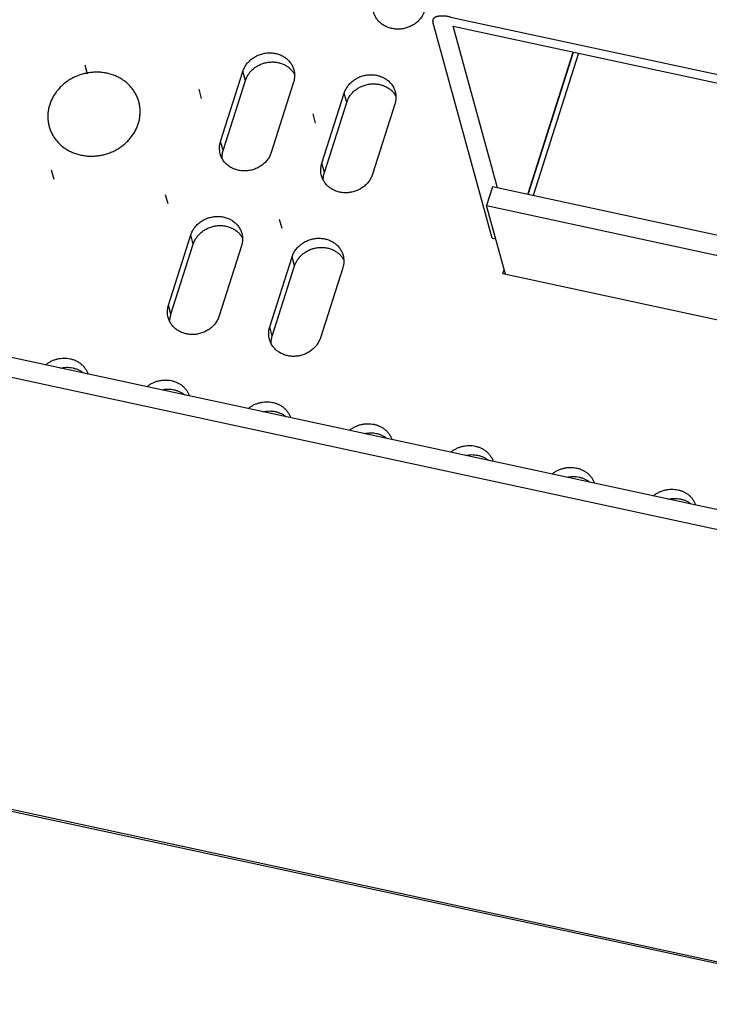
# Model space of a CAD drawing. Header units: millimetres. Extents: x 508 to 1261, y -60 to 468.
# Tile 37 of 49: x 1084 to 1110, y 31 to 68. Entities that reach past the tile are written whole.
import ezdxf

# ---------------------------------------------------------------- set-up
doc = ezdxf.new("R2010")
doc.units = ezdxf.units.MM
doc.header["$LTSCALE"] = 16.335
doc.layers.get('0').update_dxf_attribs({"linetype": 'CONTINUOUS'})
for name, color, linetype in [('AXIS', 7, 'CONTINUOUS'), ('CHAMFER', 7, 'CONTINUOUS'), ('ROUNDS', 7, 'CONTINUOUS')]:
    doc.layers.add(name, color=color, linetype=linetype)
doc.styles.get("Standard").update_dxf_attribs({"font": 'txt', "width": 0.85})
doc.dimstyles.get("Standard").update_dxf_attribs({"dimtxt": 3.5, "dimasz": 3.5, "dimexe": 1.5, "dimexo": 1, "dimtad": 1, "dimtxsty": 'Standard', "dimblk": '_FILLED', "dimblk1": '_FILLED', "dimblk2": '_FILLED', "dimcen": 0.09, "dimazin": 2, "dimtol": 1, "dimtp": 0.01, "dimtm": 0.01, "dimtfac": 1, "dimtofl": 0, "dimtmove": 0, "dimatfit": 3, "dimldrblk": '_FILLED', "dimfxl": 1, "dimtolj": 1, "dimarcsym": 0})

# ---------------------------------------------------------------- blocks, each defined once
blk = doc.blocks.new('_FILLED')
at = {"color": 0, "linetype": 'ByBlock'}
blk.add_solid([(0, 0), (-1, 0.214), (-1, -0.214)], dxfattribs=at)

msp = doc.modelspace()

# ---------------------------------------------------------------- linework, layer by layer
at = {"color": 7, "linetype": 'Continuous'}
for p, q in [((1100.43008, 68.55757), (1117.16827, 64.94745)), ((1101.99297, 60.23725), (1099.76209, 68.37828)), ((1100.52426, 68.21389), (1117.07187, 64.64487)), ((1102.1918, 62.12863), (1100.52426, 68.21389)), ((1113.04878, 49.46049), (1031.11562, 67.132)), ((1103.33175, 61.88276), (1105.0386, 67.24023)), ((1103.34367, 61.88019), (1105.05052, 67.23766)), ((1105.24109, 67.19655), (1103.53425, 61.83908)), ((1112.82467, 48.75703), (1030.8915, 66.42853)), ((1091.77706, 63.87448), (1092.6175, 66.51246)), ((1092.71168, 66.16877), (1092.6175, 66.51246)), ((1091.87124, 63.53079), (1092.71168, 66.16877)), ((1094.52293, 66.10149), (1093.68249, 63.46351)), ((1095.58791, 63.05254), (1096.42835, 65.69053)), ((1096.52253, 65.34684), (1096.42835, 65.69053)), ((1095.68209, 62.70886), (1096.52253, 65.34684)), ((1098.33377, 65.27956), (1097.49333, 62.64158)), ((1091.87124, 63.53079), (1091.77706, 63.87448)), ((1095.68209, 62.70886), (1095.58791, 63.05254)), ((1102.00959, 62.16792), (1101.78548, 61.46446)), ((1115.36502, 59.2874), (1102.00959, 62.16792)), ((1101.78548, 61.46446), (1115.1409, 58.58394)), ((1102.49182, 58.88683), (1101.78548, 61.46446)), ((1089.81603, 57.71919), (1090.65648, 60.35717)), ((1090.75066, 60.01348), (1090.65648, 60.35717)), ((1101.99297, 60.23725), (1102.12986, 60.20772)), ((1089.91021, 57.3755), (1090.75066, 60.01348)), ((1092.5619, 59.9462), (1091.72146, 57.30822)), ((1093.62688, 56.89726), (1094.46732, 59.53524)), ((1094.5615, 59.19155), (1094.46732, 59.53524)), ((1093.72106, 56.55357), (1094.5615, 59.19155)), ((1096.37274, 59.12427), (1095.5323, 56.48629)), ((1102.39655, 58.90738), (1102.44474, 59.05864)), ((1102.39655, 58.90738), (1114.41791, 56.31459)), ((1089.91021, 57.3755), (1089.81603, 57.71919)), ((1093.72106, 56.55357), (1093.62688, 56.89726))]:
    msp.add_line(p, q, dxfattribs=at)
for points, knots in [([(1099.45436, 68.79687), (1099.4467, 68.77282), (1099.42921, 68.72516), (1099.39692, 68.65584), (1099.35865, 68.58883), (1099.31466, 68.5246), (1099.26525, 68.46356), (1099.19237, 68.38673), (1099.08937, 68.30079), (1098.97403, 68.23089), (1098.87575, 68.1853), (1098.77392, 68.14685), (1098.64181, 68.11293), (1098.47968, 68.09586), (1098.31807, 68.10281), (1098.18682, 68.12864), (1098.08636, 68.16099), (1098.01403, 68.19079), (1097.94494, 68.226), (1097.87956, 68.26641), (1097.81833, 68.31173), (1097.76165, 68.36167), (1097.7099, 68.41589), (1097.66344, 68.47404), (1097.62258, 68.53573), (1097.58759, 68.60054), (1097.55871, 68.66803), (1097.54365, 68.71455), (1097.5372, 68.73806)], [0, 0, 0, 0, 0.03026655, 0.0607996, 0.09160915, 0.12269767, 0.15406025, 0.18568487, 0.24959325, 0.3142545, 0.34680148, 0.37942442, 0.44468412, 0.50973449, 0.57425149, 0.63796038, 0.66947063, 0.70071266, 0.73167755, 0.76236364, 0.79277674, 0.82293019, 0.85284471, 0.88254793, 0.91207377, 0.94146154, 0.97075478, 1, 1, 1, 1]), ([(1100.43008, 68.55757), (1100.38888, 68.56646), (1100.32746, 68.57763), (1100.24622, 68.58777), (1100.18804, 68.59271), (1100.13216, 68.59508), (1100.07895, 68.59485), (1100.02879, 68.59202), (1099.982, 68.58662), (1099.9389, 68.57868), (1099.89978, 68.56825), (1099.86487, 68.55539), (1099.83441, 68.54016), (1099.8086, 68.52264), (1099.79083, 68.50587), (1099.77937, 68.49148), (1099.77221, 68.48038), (1099.76634, 68.46882), (1099.7633, 68.4608), (1099.76201, 68.45674)], [0, 0, 0, 0, 0.17581868, 0.26014396, 0.34145355, 0.41932639, 0.49338403, 0.56329967, 0.62880926, 0.68972571, 0.74595764, 0.79753469, 0.8446415, 0.88766119, 0.92722399, 0.94600495, 0.96428861, 0.98223112, 1, 1, 1, 1]), ([(1099.76201, 68.45674), (1099.76009, 68.45073), (1099.75719, 68.43825), (1099.75581, 68.41878), (1099.75735, 68.39858), (1099.76022, 68.38508), (1099.76209, 68.37828)], [0, 0, 0, 0, 0.2379547, 0.48094062, 0.73361683, 1, 1, 1, 1]), ([(1092.6175, 66.51246), (1092.62516, 66.5365), (1092.64265, 66.58417), (1092.67495, 66.65349), (1092.71322, 66.72049), (1092.7572, 66.78472), (1092.80661, 66.84576), (1092.8795, 66.92259), (1092.98249, 67.00853), (1093.09783, 67.07843), (1093.19612, 67.12403), (1093.29794, 67.16247), (1093.43005, 67.19639), (1093.59218, 67.21347), (1093.75379, 67.20651), (1093.88504, 67.18068), (1093.9855, 67.14833), (1094.05784, 67.11853), (1094.12692, 67.08332), (1094.1923, 67.04292), (1094.25354, 66.9976), (1094.31022, 66.94766), (1094.36196, 66.89343), (1094.40842, 66.83528), (1094.44928, 66.7736), (1094.48427, 66.70879), (1094.51315, 66.64129), (1094.52821, 66.59478), (1094.53466, 66.57126)], [0, 0, 0, 0, 0.03026655, 0.0607996, 0.09160915, 0.12269767, 0.15406025, 0.18568487, 0.24959325, 0.3142545, 0.34680148, 0.37942442, 0.44468412, 0.50973449, 0.57425149, 0.63796038, 0.66947063, 0.70071266, 0.73167755, 0.76236364, 0.79277674, 0.82293019, 0.85284471, 0.88254793, 0.91207377, 0.94146154, 0.97075478, 1, 1, 1, 1]), ([(1092.71168, 66.16877), (1092.71876, 66.19097), (1092.73474, 66.235), (1092.76391, 66.29922), (1092.7982, 66.36152), (1092.85068, 66.44185), (1092.92818, 66.53568), (1093.03742, 66.6347), (1093.16082, 66.71849), (1093.29558, 66.78515), (1093.43868, 66.8332), (1093.58688, 66.86157), (1093.73685, 66.86961), (1093.86092, 66.85917), (1093.95771, 66.84058), (1094.05163, 66.8155), (1094.16396, 66.77207), (1094.26777, 66.71285), (1094.34358, 66.65703), (1094.39637, 66.61136), (1094.445, 66.562), (1094.48919, 66.50923), (1094.52868, 66.45334), (1094.55178, 66.41413), (1094.56245, 66.39413)], [0, 0, 0, 0, 0.03010276, 0.06044941, 0.09104915, 0.12190531, 0.18432945, 0.24767948, 0.31179087, 0.37643709, 0.44134925, 0.50623777, 0.5708149, 0.63481718, 0.66655225, 0.69806702, 0.76033118, 0.82157754, 0.85184405, 0.88187093, 0.91167509, 0.94127894, 0.97070994, 1, 1, 1, 1]), ([(1094.53466, 66.57126), (1094.54504, 66.53337), (1094.56027, 66.4558), (1094.56587, 66.33703), (1094.55419, 66.21779), (1094.53513, 66.1398), (1094.52293, 66.10149)], [0, 0, 0, 0, 0.24751573, 0.49607471, 0.74663599, 1, 1, 1, 1]), ([(1096.42835, 65.69053), (1096.43601, 65.71457), (1096.45349, 65.76224), (1096.48579, 65.83156), (1096.52406, 65.89856), (1096.56805, 65.96279), (1096.61745, 66.02383), (1096.69034, 66.10066), (1096.79333, 66.1866), (1096.90868, 66.2565), (1097.00696, 66.3021), (1097.10879, 66.34054), (1097.24089, 66.37446), (1097.40303, 66.39154), (1097.56463, 66.38458), (1097.69589, 66.35875), (1097.79635, 66.3264), (1097.86868, 66.2966), (1097.93777, 66.26139), (1098.00315, 66.22099), (1098.06438, 66.17566), (1098.12106, 66.12573), (1098.1728, 66.0715), (1098.21926, 66.01335), (1098.26013, 65.95167), (1098.29512, 65.88686), (1098.324, 65.81936), (1098.33906, 65.77285), (1098.3455, 65.74933)], [0, 0, 0, 0, 0.03026655, 0.0607996, 0.09160915, 0.12269767, 0.15406025, 0.18568487, 0.24959325, 0.3142545, 0.34680148, 0.37942442, 0.44468412, 0.50973449, 0.57425149, 0.63796038, 0.66947063, 0.70071266, 0.73167755, 0.76236364, 0.79277674, 0.82293019, 0.85284471, 0.88254793, 0.91207377, 0.94146154, 0.97075478, 1, 1, 1, 1]), ([(1096.52253, 65.34684), (1096.5296, 65.36904), (1096.54558, 65.41307), (1096.57475, 65.47729), (1096.60905, 65.53959), (1096.66152, 65.61992), (1096.73903, 65.71375), (1096.84826, 65.81277), (1096.97166, 65.89656), (1097.10643, 65.96322), (1097.24952, 66.01127), (1097.39773, 66.03964), (1097.5477, 66.04768), (1097.67177, 66.03724), (1097.76856, 66.01865), (1097.86248, 65.99357), (1097.97481, 65.95014), (1098.07861, 65.89092), (1098.15442, 65.8351), (1098.20722, 65.78943), (1098.25585, 65.74007), (1098.30003, 65.6873), (1098.33952, 65.63141), (1098.36262, 65.5922), (1098.3733, 65.5722)], [0, 0, 0, 0, 0.03010276, 0.06044941, 0.09104915, 0.12190531, 0.18432945, 0.24767948, 0.31179087, 0.37643709, 0.44134925, 0.50623777, 0.5708149, 0.63481718, 0.66655225, 0.69806702, 0.76033118, 0.82157754, 0.85184405, 0.88187093, 0.91167509, 0.94127894, 0.97070994, 1, 1, 1, 1]), ([(1098.3455, 65.74933), (1098.35589, 65.71144), (1098.37112, 65.63386), (1098.37671, 65.5151), (1098.36504, 65.39586), (1098.34598, 65.31787), (1098.33377, 65.27956)], [0, 0, 0, 0, 0.24751573, 0.49607471, 0.74663599, 1, 1, 1, 1]), ([(1091.76533, 63.40471), (1091.75495, 63.44259), (1091.73972, 63.52017), (1091.73412, 63.63893), (1091.7458, 63.75818), (1091.76486, 63.83616), (1091.77706, 63.87448)], [0, 0, 0, 0, 0.24751573, 0.49607471, 0.74663599, 1, 1, 1, 1]), ([(1093.68249, 63.46351), (1093.67482, 63.43946), (1093.65734, 63.3918), (1093.62504, 63.32248), (1093.58677, 63.25548), (1093.54279, 63.19124), (1093.49338, 63.1302), (1093.42049, 63.05337), (1093.3175, 62.96744), (1093.20216, 62.89754), (1093.10387, 62.85194), (1093.00205, 62.81349), (1092.86994, 62.77958), (1092.7078, 62.7625), (1092.5462, 62.76945), (1092.41495, 62.79528), (1092.31449, 62.82763), (1092.24215, 62.85743), (1092.17307, 62.89265), (1092.10769, 62.93305), (1092.04645, 62.97837), (1091.98977, 63.02831), (1091.93803, 63.08253), (1091.89157, 63.14068), (1091.85071, 63.20237), (1091.81572, 63.26718), (1091.78684, 63.33467), (1091.77177, 63.38119), (1091.76533, 63.40471)], [0, 0, 0, 0, 0.03026655, 0.0607996, 0.09160915, 0.12269767, 0.15406025, 0.18568487, 0.24959325, 0.3142545, 0.34680148, 0.37942442, 0.44468412, 0.50973449, 0.57425149, 0.63796038, 0.66947063, 0.70071266, 0.73167755, 0.76236364, 0.79277674, 0.82293019, 0.85284471, 0.88254793, 0.91207377, 0.94146154, 0.97075478, 1, 1, 1, 1]), ([(1091.83171, 63.23816), (1091.83062, 63.26264), (1091.83066, 63.31185), (1091.83733, 63.38558), (1091.85057, 63.45889), (1091.86366, 63.50699), (1091.87124, 63.53079)], [0, 0, 0, 0, 0.24773272, 0.49677829, 0.74744691, 1, 1, 1, 1]), ([(1095.57617, 62.58278), (1095.56579, 62.62066), (1095.55056, 62.69824), (1095.54496, 62.817), (1095.55664, 62.93625), (1095.5757, 63.01423), (1095.58791, 63.05254)], [0, 0, 0, 0, 0.24751573, 0.49607471, 0.74663599, 1, 1, 1, 1]), ([(1097.49333, 62.64158), (1097.48567, 62.61753), (1097.46819, 62.56987), (1097.43589, 62.50055), (1097.39762, 62.43355), (1097.35363, 62.36931), (1097.30423, 62.30827), (1097.23134, 62.23144), (1097.12835, 62.1455), (1097.013, 62.07561), (1096.91472, 62.03001), (1096.81289, 61.99156), (1096.68079, 61.95765), (1096.51865, 61.94057), (1096.35705, 61.94752), (1096.22579, 61.97335), (1096.12533, 62.0057), (1096.053, 62.0355), (1095.98391, 62.07072), (1095.91853, 62.11112), (1095.8573, 62.15644), (1095.80062, 62.20638), (1095.74887, 62.2606), (1095.70241, 62.31875), (1095.66155, 62.38044), (1095.62656, 62.44525), (1095.59768, 62.51274), (1095.58262, 62.55926), (1095.57617, 62.58278)], [0, 0, 0, 0, 0.03026655, 0.0607996, 0.09160915, 0.12269767, 0.15406025, 0.18568487, 0.24959325, 0.3142545, 0.34680148, 0.37942442, 0.44468412, 0.50973449, 0.57425149, 0.63796038, 0.66947063, 0.70071266, 0.73167755, 0.76236364, 0.79277674, 0.82293019, 0.85284471, 0.88254793, 0.91207377, 0.94146154, 0.97075478, 1, 1, 1, 1]), ([(1095.64256, 62.41623), (1095.64147, 62.44071), (1095.64151, 62.48992), (1095.64818, 62.56364), (1095.66141, 62.63696), (1095.6745, 62.68506), (1095.68209, 62.70886)], [0, 0, 0, 0, 0.24773272, 0.49677829, 0.74744691, 1, 1, 1, 1]), ([(1090.65648, 60.35717), (1090.66414, 60.38121), (1090.68162, 60.42888), (1090.71392, 60.4982), (1090.75219, 60.5652), (1090.79617, 60.62943), (1090.84558, 60.69047), (1090.91847, 60.76731), (1091.02146, 60.85324), (1091.13681, 60.92314), (1091.23509, 60.96874), (1091.33692, 61.00718), (1091.46902, 61.0411), (1091.63116, 61.05818), (1091.79276, 61.05123), (1091.92401, 61.0254), (1092.02447, 60.99304), (1092.09681, 60.96325), (1092.16589, 60.92803), (1092.23127, 60.88763), (1092.29251, 60.84231), (1092.34919, 60.79237), (1092.40093, 60.73814), (1092.44739, 60.68), (1092.48825, 60.61831), (1092.52324, 60.5535), (1092.55213, 60.486), (1092.56719, 60.43949), (1092.57363, 60.41597)], [0, 0, 0, 0, 0.03026655, 0.0607996, 0.09160915, 0.12269767, 0.15406025, 0.18568487, 0.24959325, 0.3142545, 0.34680148, 0.37942442, 0.44468412, 0.50973449, 0.57425149, 0.63796038, 0.66947063, 0.70071266, 0.73167755, 0.76236364, 0.79277674, 0.82293019, 0.85284471, 0.88254793, 0.91207377, 0.94146154, 0.97075478, 1, 1, 1, 1]), ([(1090.75066, 60.01348), (1090.75773, 60.03568), (1090.77371, 60.07971), (1090.80288, 60.14393), (1090.83717, 60.20624), (1090.88965, 60.28657), (1090.96716, 60.38039), (1091.07639, 60.47941), (1091.19979, 60.5632), (1091.33456, 60.62986), (1091.47765, 60.67792), (1091.62585, 60.70628), (1091.77582, 60.71432), (1091.89989, 60.70388), (1091.99668, 60.68529), (1092.0906, 60.66021), (1092.20293, 60.61678), (1092.30674, 60.55756), (1092.38255, 60.50174), (1092.43534, 60.45608), (1092.48397, 60.40672), (1092.52816, 60.35394), (1092.56765, 60.29805), (1092.59075, 60.25884), (1092.60143, 60.23885)], [0, 0, 0, 0, 0.03010276, 0.06044941, 0.09104915, 0.12190531, 0.18432945, 0.24767948, 0.31179087, 0.37643709, 0.44134925, 0.50623777, 0.5708149, 0.63481718, 0.66655225, 0.69806702, 0.76033118, 0.82157754, 0.85184405, 0.88187093, 0.91167509, 0.94127894, 0.97070994, 1, 1, 1, 1]), ([(1092.57363, 60.41597), (1092.58401, 60.37809), (1092.59924, 60.30051), (1092.60484, 60.18174), (1092.59316, 60.0625), (1092.5741, 59.98451), (1092.5619, 59.9462)], [0, 0, 0, 0, 0.24751573, 0.49607471, 0.74663599, 1, 1, 1, 1]), ([(1094.46732, 59.53524), (1094.47498, 59.55928), (1094.49246, 59.60695), (1094.52476, 59.67627), (1094.56303, 59.74327), (1094.60702, 59.8075), (1094.65643, 59.86854), (1094.72931, 59.94538), (1094.83231, 60.03131), (1094.94765, 60.10121), (1095.04593, 60.14681), (1095.14776, 60.18525), (1095.27986, 60.21917), (1095.442, 60.23625), (1095.6036, 60.2293), (1095.73486, 60.20347), (1095.83532, 60.17111), (1095.90765, 60.14132), (1095.97674, 60.1061), (1096.04212, 60.0657), (1096.10335, 60.02038), (1096.16003, 59.97044), (1096.21178, 59.91621), (1096.25824, 59.85806), (1096.2991, 59.79638), (1096.33409, 59.73157), (1096.36297, 59.66407), (1096.37803, 59.61756), (1096.38448, 59.59404)], [0, 0, 0, 0, 0.03026655, 0.0607996, 0.09160915, 0.12269767, 0.15406025, 0.18568487, 0.24959325, 0.3142545, 0.34680148, 0.37942442, 0.44468412, 0.50973449, 0.57425149, 0.63796038, 0.66947063, 0.70071266, 0.73167755, 0.76236364, 0.79277674, 0.82293019, 0.85284471, 0.88254793, 0.91207377, 0.94146154, 0.97075478, 1, 1, 1, 1]), ([(1094.5615, 59.19155), (1094.56857, 59.21375), (1094.58456, 59.25778), (1094.61372, 59.322), (1094.64802, 59.38431), (1094.70049, 59.46464), (1094.778, 59.55846), (1094.88724, 59.65748), (1095.01064, 59.74127), (1095.1454, 59.80793), (1095.28849, 59.85598), (1095.4367, 59.88435), (1095.58667, 59.89239), (1095.71074, 59.88195), (1095.80753, 59.86336), (1095.90145, 59.83828), (1096.01378, 59.79485), (1096.11758, 59.73563), (1096.19339, 59.67981), (1096.24619, 59.63415), (1096.29482, 59.58479), (1096.339, 59.53201), (1096.3785, 59.47612), (1096.40159, 59.43691), (1096.41227, 59.41692)], [0, 0, 0, 0, 0.03010276, 0.06044941, 0.09104915, 0.12190531, 0.18432945, 0.24767948, 0.31179087, 0.37643709, 0.44134925, 0.50623777, 0.5708149, 0.63481718, 0.66655225, 0.69806702, 0.76033118, 0.82157754, 0.85184405, 0.88187093, 0.91167509, 0.94127894, 0.97070994, 1, 1, 1, 1]), ([(1096.38448, 59.59404), (1096.39486, 59.55616), (1096.41009, 59.47858), (1096.41569, 59.35981), (1096.40401, 59.24057), (1096.38495, 59.16258), (1096.37274, 59.12427)], [0, 0, 0, 0, 0.24751573, 0.49607471, 0.74663599, 1, 1, 1, 1]), ([(1089.8043, 57.24942), (1089.79392, 57.2873), (1089.77869, 57.36488), (1089.77309, 57.48365), (1089.78477, 57.60289), (1089.80383, 57.68088), (1089.81603, 57.71919)], [0, 0, 0, 0, 0.24751573, 0.49607471, 0.74663599, 1, 1, 1, 1]), ([(1091.72146, 57.30822), (1091.7138, 57.28417), (1091.69631, 57.23651), (1091.66401, 57.16719), (1091.62574, 57.10019), (1091.58176, 57.03596), (1091.53235, 56.97491), (1091.45947, 56.89808), (1091.35647, 56.81215), (1091.24113, 56.74225), (1091.14284, 56.69665), (1091.04102, 56.6582), (1090.90891, 56.62429), (1090.74678, 56.60721), (1090.58517, 56.61416), (1090.45392, 56.63999), (1090.35346, 56.67235), (1090.28112, 56.70214), (1090.21204, 56.73736), (1090.14666, 56.77776), (1090.08542, 56.82308), (1090.02874, 56.87302), (1089.977, 56.92724), (1089.93054, 56.98539), (1089.88968, 57.04708), (1089.85469, 57.11189), (1089.82581, 57.17938), (1089.81075, 57.2259), (1089.8043, 57.24942)], [0, 0, 0, 0, 0.03026655, 0.0607996, 0.09160915, 0.12269767, 0.15406025, 0.18568487, 0.24959325, 0.3142545, 0.34680148, 0.37942442, 0.44468412, 0.50973449, 0.57425149, 0.63796038, 0.66947063, 0.70071266, 0.73167755, 0.76236364, 0.79277674, 0.82293019, 0.85284471, 0.88254793, 0.91207377, 0.94146154, 0.97075478, 1, 1, 1, 1]), ([(1089.87068, 57.08287), (1089.86959, 57.10735), (1089.86963, 57.15656), (1089.87631, 57.23029), (1089.88954, 57.3036), (1089.90263, 57.3517), (1089.91021, 57.3755)], [0, 0, 0, 0, 0.24773272, 0.49677829, 0.74744691, 1, 1, 1, 1]), ([(1093.61515, 56.42749), (1093.60477, 56.46537), (1093.58953, 56.54295), (1093.58394, 56.66172), (1093.59561, 56.78096), (1093.61467, 56.85895), (1093.62688, 56.89726)], [0, 0, 0, 0, 0.24751573, 0.49607471, 0.74663599, 1, 1, 1, 1]), ([(1095.5323, 56.48629), (1095.52464, 56.46224), (1095.50716, 56.41458), (1095.47486, 56.34526), (1095.43659, 56.27826), (1095.3926, 56.21403), (1095.3432, 56.15298), (1095.27031, 56.07615), (1095.16732, 55.99022), (1095.05197, 55.92032), (1094.95369, 55.87472), (1094.85186, 55.83627), (1094.71976, 55.80236), (1094.55762, 55.78528), (1094.39602, 55.79223), (1094.26477, 55.81806), (1094.1643, 55.85041), (1094.09197, 55.88021), (1094.02288, 55.91543), (1093.9575, 55.95583), (1093.89627, 56.00115), (1093.83959, 56.05109), (1093.78785, 56.10531), (1093.74139, 56.16346), (1093.70052, 56.22515), (1093.66553, 56.28996), (1093.63665, 56.35745), (1093.62159, 56.40397), (1093.61515, 56.42749)], [0, 0, 0, 0, 0.03026655, 0.0607996, 0.09160915, 0.12269767, 0.15406025, 0.18568487, 0.24959325, 0.3142545, 0.34680148, 0.37942442, 0.44468412, 0.50973449, 0.57425149, 0.63796038, 0.66947063, 0.70071266, 0.73167755, 0.76236364, 0.79277674, 0.82293019, 0.85284471, 0.88254793, 0.91207377, 0.94146154, 0.97075478, 1, 1, 1, 1]), ([(1093.68153, 56.26094), (1093.68044, 56.28542), (1093.68048, 56.33463), (1093.68715, 56.40836), (1093.70039, 56.48167), (1093.71348, 56.52977), (1093.72106, 56.55357)], [0, 0, 0, 0, 0.24773272, 0.49677829, 0.74744691, 1, 1, 1, 1]), ([(1085.19028, 55.46907), (1085.22166, 55.49516), (1085.2878, 55.5439), (1085.39495, 55.60542), (1085.50892, 55.6548), (1085.62795, 55.69128), (1085.7502, 55.7143), (1085.87381, 55.7235), (1085.99688, 55.71873), (1086.11751, 55.70007), (1086.23385, 55.66778), (1086.3441, 55.62236), (1086.44656, 55.56448), (1086.53964, 55.49503), (1086.62187, 55.41507), (1086.69198, 55.32581), (1086.74884, 55.22866), (1086.77738, 55.1595), (1086.78913, 55.12423)], [0, 0, 0, 0, 0.06407082, 0.12865744, 0.19358745, 0.25867015, 0.32370674, 0.38850087, 0.45286904, 0.51665066, 0.57971739, 0.64198139, 0.70340186, 0.76398938, 0.82380736, 0.88296998, 0.94163622, 1, 1, 1, 1]), ([(1085.74234, 55.35001), (1085.78108, 55.35883), (1085.85942, 55.3723), (1085.97804, 55.37976), (1086.09602, 55.37437), (1086.21169, 55.35619), (1086.3234, 55.32547), (1086.42957, 55.28264), (1086.52868, 55.22829), (1086.58952, 55.18459), (1086.61823, 55.1611)], [0, 0, 0, 0, 0.1286172, 0.25673004, 0.38400764, 0.51016051, 0.6349562, 0.758233, 0.87991108, 1, 1, 1, 1]), ([(1089.00112, 54.64714), (1089.03251, 54.67323), (1089.09865, 54.72197), (1089.20579, 54.78349), (1089.31976, 54.83287), (1089.43879, 54.86935), (1089.56105, 54.89237), (1089.68466, 54.90157), (1089.80773, 54.8968), (1089.92836, 54.87814), (1090.0447, 54.84585), (1090.15495, 54.80043), (1090.25741, 54.74255), (1090.35048, 54.6731), (1090.43272, 54.59313), (1090.50282, 54.50388), (1090.55968, 54.40673), (1090.58822, 54.33757), (1090.59998, 54.3023)], [0, 0, 0, 0, 0.06407082, 0.12865744, 0.19358745, 0.25867015, 0.32370674, 0.38850087, 0.45286904, 0.51665066, 0.57971739, 0.64198139, 0.70340186, 0.76398938, 0.82380736, 0.88296998, 0.94163622, 1, 1, 1, 1]), ([(1089.55318, 54.52808), (1089.59193, 54.5369), (1089.67027, 54.55037), (1089.78888, 54.55783), (1089.90687, 54.55244), (1090.02253, 54.53426), (1090.13424, 54.50354), (1090.24042, 54.46071), (1090.33952, 54.40636), (1090.40036, 54.36266), (1090.42908, 54.33917)], [0, 0, 0, 0, 0.1286172, 0.25673004, 0.38400764, 0.51016051, 0.6349562, 0.758233, 0.87991108, 1, 1, 1, 1]), ([(1092.81197, 53.82521), (1092.84335, 53.8513), (1092.90949, 53.90004), (1093.01664, 53.96156), (1093.13061, 54.01094), (1093.24964, 54.04742), (1093.37189, 54.07044), (1093.4955, 54.07964), (1093.61857, 54.07487), (1093.7392, 54.05621), (1093.85554, 54.02392), (1093.96579, 53.9785), (1094.06825, 53.92062), (1094.16133, 53.85117), (1094.24356, 53.7712), (1094.31367, 53.68195), (1094.37053, 53.5848), (1094.39907, 53.51564), (1094.41082, 53.48037)], [0, 0, 0, 0, 0.06407082, 0.12865744, 0.19358745, 0.25867015, 0.32370674, 0.38850087, 0.45286904, 0.51665066, 0.57971739, 0.64198139, 0.70340186, 0.76398938, 0.82380736, 0.88296998, 0.94163622, 1, 1, 1, 1]), ([(1093.36403, 53.70615), (1093.40277, 53.71497), (1093.48111, 53.72843), (1093.59973, 53.7359), (1093.71771, 53.73051), (1093.83338, 53.71233), (1093.94509, 53.68161), (1094.05126, 53.63878), (1094.15037, 53.58443), (1094.21121, 53.54073), (1094.23992, 53.51724)], [0, 0, 0, 0, 0.1286172, 0.25673004, 0.38400764, 0.51016051, 0.6349562, 0.758233, 0.87991108, 1, 1, 1, 1]), ([(1096.62281, 53.00328), (1096.6542, 53.02937), (1096.72034, 53.07811), (1096.82748, 53.13963), (1096.94145, 53.18901), (1097.06048, 53.22549), (1097.18274, 53.24851), (1097.30635, 53.25771), (1097.42942, 53.25294), (1097.55005, 53.23428), (1097.66639, 53.20199), (1097.77664, 53.15657), (1097.8791, 53.09869), (1097.97217, 53.02924), (1098.05441, 52.94927), (1098.12451, 52.86002), (1098.18137, 52.76287), (1098.20991, 52.6937), (1098.22167, 52.65844)], [0, 0, 0, 0, 0.06407082, 0.12865744, 0.19358745, 0.25867015, 0.32370674, 0.38850087, 0.45286904, 0.51665066, 0.57971739, 0.64198139, 0.70340186, 0.76398938, 0.82380736, 0.88296998, 0.94163622, 1, 1, 1, 1]), ([(1097.17487, 52.88422), (1097.21362, 52.89303), (1097.29196, 52.9065), (1097.41057, 52.91397), (1097.52856, 52.90858), (1097.64422, 52.8904), (1097.75593, 52.85968), (1097.86211, 52.81685), (1097.96121, 52.7625), (1098.02205, 52.7188), (1098.05077, 52.69531)], [0, 0, 0, 0, 0.1286172, 0.25673004, 0.38400764, 0.51016051, 0.6349562, 0.758233, 0.87991108, 1, 1, 1, 1]), ([(1100.43366, 52.18135), (1100.46504, 52.20743), (1100.53118, 52.25618), (1100.63833, 52.3177), (1100.7523, 52.36708), (1100.87133, 52.40356), (1100.99358, 52.42658), (1101.11719, 52.43577), (1101.24026, 52.43101), (1101.36089, 52.41235), (1101.47723, 52.38006), (1101.58748, 52.33464), (1101.68994, 52.27676), (1101.78302, 52.20731), (1101.86525, 52.12734), (1101.93536, 52.03808), (1101.99222, 51.94094), (1102.02076, 51.87177), (1102.03251, 51.83651)], [0, 0, 0, 0, 0.06407082, 0.12865744, 0.19358745, 0.25867015, 0.32370674, 0.38850087, 0.45286904, 0.51665066, 0.57971739, 0.64198139, 0.70340186, 0.76398938, 0.82380736, 0.88296998, 0.94163622, 1, 1, 1, 1]), ([(1100.98572, 52.06229), (1101.02446, 52.0711), (1101.1028, 52.08457), (1101.22142, 52.09204), (1101.3394, 52.08665), (1101.45507, 52.06847), (1101.56678, 52.03775), (1101.67295, 51.99492), (1101.77206, 51.94057), (1101.8329, 51.89686), (1101.86161, 51.87338)], [0, 0, 0, 0, 0.1286172, 0.25673004, 0.38400764, 0.51016051, 0.6349562, 0.758233, 0.87991108, 1, 1, 1, 1]), ([(1104.2445, 51.35942), (1104.27589, 51.3855), (1104.34203, 51.43425), (1104.44917, 51.49577), (1104.56314, 51.54515), (1104.68217, 51.58163), (1104.80443, 51.60465), (1104.92804, 51.61384), (1105.05111, 51.60908), (1105.17174, 51.59042), (1105.28808, 51.55813), (1105.39833, 51.51271), (1105.50079, 51.45483), (1105.59386, 51.38538), (1105.6761, 51.30541), (1105.7462, 51.21615), (1105.80306, 51.11901), (1105.8316, 51.04984), (1105.84336, 51.01458)], [0, 0, 0, 0, 0.06407082, 0.12865744, 0.19358745, 0.25867015, 0.32370674, 0.38850087, 0.45286904, 0.51665066, 0.57971739, 0.64198139, 0.70340186, 0.76398938, 0.82380736, 0.88296998, 0.94163622, 1, 1, 1, 1]), ([(1104.79656, 51.24036), (1104.83531, 51.24917), (1104.91365, 51.26264), (1105.03226, 51.27011), (1105.15025, 51.26472), (1105.26591, 51.24654), (1105.37762, 51.21582), (1105.4838, 51.17298), (1105.5829, 51.11864), (1105.64374, 51.07493), (1105.67246, 51.05145)], [0, 0, 0, 0, 0.1286172, 0.25673004, 0.38400764, 0.51016051, 0.6349562, 0.758233, 0.87991108, 1, 1, 1, 1]), ([(1108.05535, 50.53749), (1108.08673, 50.56357), (1108.15287, 50.61232), (1108.26002, 50.67384), (1108.37399, 50.72322), (1108.49302, 50.7597), (1108.61527, 50.78271), (1108.73888, 50.79191), (1108.86195, 50.78715), (1108.98258, 50.76849), (1109.09892, 50.7362), (1109.20917, 50.69078), (1109.31163, 50.6329), (1109.40471, 50.56345), (1109.48694, 50.48348), (1109.55705, 50.39422), (1109.61391, 50.29708), (1109.64245, 50.22791), (1109.6542, 50.19265)], [0, 0, 0, 0, 0.06407082, 0.12865744, 0.19358745, 0.25867015, 0.32370674, 0.38850087, 0.45286904, 0.51665066, 0.57971739, 0.64198139, 0.70340186, 0.76398938, 0.82380736, 0.88296998, 0.94163622, 1, 1, 1, 1]), ([(1108.60741, 50.41843), (1108.64615, 50.42724), (1108.72449, 50.44071), (1108.84311, 50.44818), (1108.96109, 50.44279), (1109.07676, 50.42461), (1109.18847, 50.39389), (1109.29464, 50.35105), (1109.39375, 50.29671), (1109.45459, 50.253), (1109.4833, 50.22952)], [0, 0, 0, 0, 0.1286172, 0.25673004, 0.38400764, 0.51016051, 0.6349562, 0.758233, 0.87991108, 1, 1, 1, 1])]:
    msp.add_open_spline(points, degree=3, knots=knots, dxfattribs=at)
at = {"layer": 'AXIS', "color": 7, "linetype": 'Continuous'}
for p, q in [((1086.66772, 66.76126), (1086.7619, 66.41758)), ((1090.95492, 65.83659), (1091.0491, 65.4929)), ((1095.24212, 64.91192), (1095.3363, 64.56823)), ((1085.40706, 62.80429), (1085.50124, 62.4606)), ((1089.69426, 61.87962), (1089.78844, 61.53593)), ((1093.98146, 60.95495), (1094.07564, 60.61126))]:
    msp.add_line(p, q, dxfattribs=at)
at = {"layer": 'CHAMFER', "color": 7, "linetype": 'Continuous'}
for points in [[(1088.68075, 64.54229), (1088.69671, 64.59239), (1088.72339, 64.69385), (1088.74709, 64.84876), (1088.75408, 65.00422), (1088.74426, 65.15872), (1088.71775, 65.31074), (1088.67477, 65.45883), (1088.61577, 65.60153), (1088.5413, 65.73746), (1088.45211, 65.86531), (1088.34906, 65.98385), (1088.23315, 66.09193), (1088.10551, 66.18852), (1087.96738, 66.27269), (1087.8201, 66.34364), (1087.66508, 66.40071), (1087.50382, 66.44334), (1087.33787, 66.47114), (1087.16881, 66.48385), (1086.99828, 66.48134), (1086.8279, 66.46366), (1086.65932, 66.43096), (1086.49414, 66.38356), (1086.33395, 66.32192), (1086.18028, 66.24663), (1086.03462, 66.1584), (1085.89835, 66.05808), (1085.7728, 65.94663), (1085.65916, 65.82511), (1085.55853, 65.69469), (1085.4719, 65.5566), (1085.4001, 65.41219), (1085.36238, 65.31208), (1085.34626, 65.26148)], [(1085.34626, 65.26148), (1085.3303, 65.21139), (1085.30363, 65.10992), (1085.27992, 64.95502), (1085.27294, 64.79955), (1085.28275, 64.64506), (1085.30927, 64.49303), (1085.35224, 64.34495), (1085.41125, 64.20225), (1085.48571, 64.06632), (1085.5749, 63.93846), (1085.67796, 63.81993), (1085.79387, 63.71185), (1085.9215, 63.61526), (1086.05963, 63.53109), (1086.20691, 63.46014), (1086.36193, 63.40307), (1086.52319, 63.36044), (1086.68915, 63.33264), (1086.8582, 63.31993), (1087.02874, 63.32243), (1087.19911, 63.34012), (1087.3677, 63.37282), (1087.53288, 63.42022), (1087.69307, 63.48186), (1087.84673, 63.55715), (1087.9924, 63.64538), (1088.12866, 63.74569), (1088.25422, 63.85715), (1088.36786, 63.97866), (1088.46848, 64.10909), (1088.55512, 64.24718), (1088.62692, 64.39158), (1088.66463, 64.4917), (1088.68075, 64.54229)]]:
    msp.add_open_spline(points, degree=3, knots=[0, 0, 0, 0, 0.03026266, 0.06026048, 0.09004159, 0.11966358, 0.14919111, 0.17869312, 0.20823969, 0.2378989, 0.26773373, 0.29779942, 0.32814117, 0.35879251, 0.38977426, 0.42109409, 0.45274664, 0.48471412, 0.51696733, 0.54946701, 0.58216538, 0.61500798, 0.64793552, 0.68088593, 0.71379639, 0.74660539, 0.77925475, 0.81169165, 0.84387047, 0.87575454, 0.90731764, 0.9385453, 0.96943566, 1, 1, 1, 1], dxfattribs=at)
at = {"layer": 'ROUNDS', "color": 7, "linetype": 'Continuous'}
for p, q in [((1050.43474, 45.96398), (1117.55719, 31.48688)), ((1050.49019, 45.88542), (1117.61264, 31.40832))]:
    msp.add_line(p, q, dxfattribs=at)

# ---------------------------------------------------------------- leaders
at = {"color": 2}
msp.add_leader([(1030.8915, 66.42853), (1135.29776, 148.01767)], dimstyle='Standard', override={"dimgap": 0.625, "dimtad": 0, "dimtih": 1, "dimtoh": 1, "dimdec": 4, "dimcen": 2.673, "dimadec": 0, "dimazin": 0, "dimtp": 0.1, "dimtm": 0, "dimtdec": 1, "dimfxl": 1.25, "dimtolj": 0, "dimtzin": 0}, dxfattribs=at)

doc.saveas('drawing.dxf')
